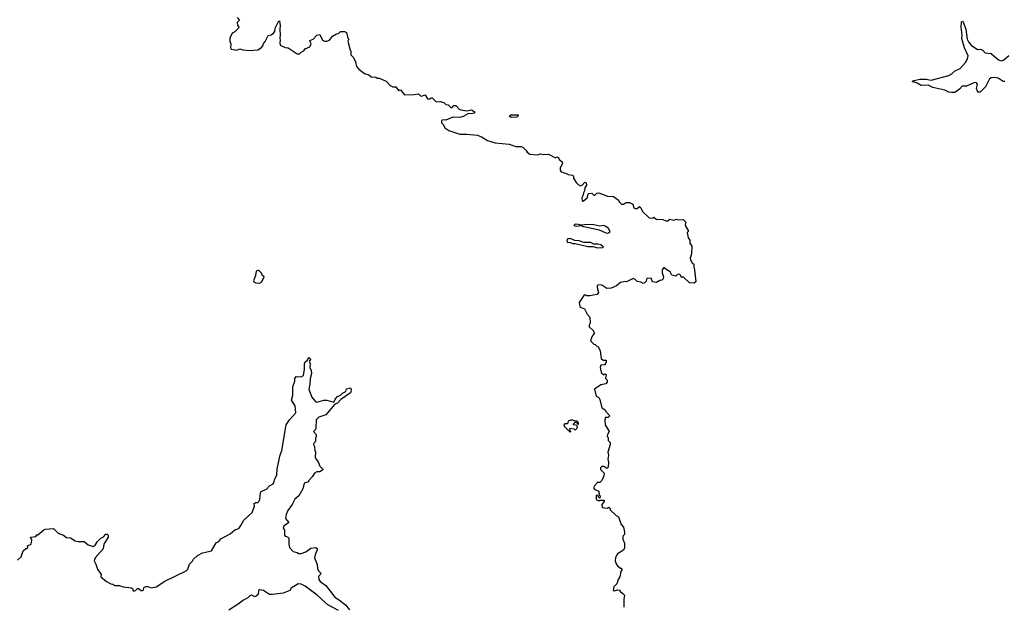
# Model space of a CAD drawing. Extents: x 2528705 to 2678277, y 911730 to 1023331.
# Tile 197 of 241: x 2647591 to 2657579, y 929824 to 935771. Entities that reach past the tile are written whole.
import ezdxf

# ---------------------------------------------------------------- set-up
doc = ezdxf.new("R2010")
doc.units = 0

msp = doc.modelspace()

# ---------------------------------------------------------------- linework, layer by layer
at = {"layer": '0CON20XD'}
for points in [[(2649796.2, 935795), (2649820, 935765), (2649797, 935743), (2649800, 935715), (2649812.5, 935695), (2649810, 935685), (2649773, 935647), (2649745, 935633.3), (2649723.8, 935585), (2649721.2, 935555), (2649733.3, 935525), (2649728.8, 935485), (2649735, 935473.3), (2649795, 935463.8), (2649825, 935476.2), (2649855, 935466.2), (2649925, 935457.5), (2650005, 935466.2), (2650045, 935490), (2650057.5, 935505), (2650065, 935530), (2650080.7, 935549.3), (2650110, 935610), (2650141.7, 935618.3), (2650166.7, 935635), (2650177.3, 935652.7), (2650183.8, 935685), (2650215, 935752.5), (2650225, 935760), (2650233.9, 935713.9), (2650229.4, 935675), (2650234.4, 935615), (2650228.1, 935585), (2650234.2, 935565), (2650228.6, 935535), (2650234.3, 935514.3), (2650285, 935490), (2650315, 935486.2), (2650405, 935423.8), (2650430, 935425), (2650447, 935443), (2650473, 935457), (2650487.5, 935475), (2650535, 935497.5), (2650547.5, 935525), (2650535, 935560), (2650566.1, 935573.9), (2650605, 935613.3), (2650635, 935620), (2650663.6, 935563.6), (2650683, 935553), (2650705, 935552.5), (2650732.5, 935565), (2650765, 935602.5), (2650805, 935627.5), (2650825, 935630), (2650845, 935650), (2650885, 935652.5), (2650905, 935640), (2650920, 935585), (2650930, 935575), (2650920, 935555), (2650942.5, 935462.5), (2650950, 935455), (2650950, 935415), (2650977, 935387), (2650997.5, 935345), (2651008.3, 935298.3), (2651030.7, 935270.7), (2651090, 935225), (2651131.7, 935211.7), (2651155, 935192.5), (2651205, 935190), (2651218.3, 935178.3), (2651237, 935177), (2651307, 935147), (2651350, 935105), (2651375, 935090), (2651405, 935090), (2651433, 935053), (2651455, 935060), (2651495, 935010), (2651591.7, 935011.7), (2651635, 935020), (2651655, 935000), (2651665, 934997.5), (2651705, 935010), (2651728.3, 934968.3), (2651755, 934970), (2651765, 934980), (2651775, 934980), (2651815, 934940), (2651855, 934942.5), (2651891.7, 934931.7), (2651915, 934910), (2651938.3, 934908.3), (2651965, 934880), (2651978.3, 934881.7), (2651995, 934900), (2652015, 934900), (2652050, 934865), (2652065, 934857.5), (2652125, 934847.5), (2652175, 934857.5), (2652210, 934835), (2652200, 934825), (2652175, 934816.7), (2652145, 934820), (2652089.5, 934790.5), (2652055, 934780), (2651985, 934782.5), (2651915, 934752.5), (2651880, 934755), (2651870, 934745), (2651870, 934725), (2651890, 934705), (2651903.6, 934673.6), (2651945, 934646.7), (2652055, 934610), (2652125, 934611.2), (2652235, 934600), (2652275, 934583.3), (2652335, 934546.7), (2652413.9, 934523.9), (2652555, 934508), (2652625, 934486), (2652676.4, 934486.4), (2652695, 934477.5), (2652727.5, 934445), (2652737, 934427), (2652765, 934407.5), (2652845, 934402.5), (2652875, 934410), (2652905, 934403.3), (2652955, 934408.8), (2653025, 934371.2), (2653045, 934380), (2653055, 934372.5), (2653062.3, 934352.3), (2653095, 934330), (2653097.5, 934315), (2653072.5, 934265), (2653073.3, 934245), (2653085, 934227.5), (2653135, 934212.5), (2653155, 934200), (2653200, 934195), (2653210, 934185), (2653210, 934165), (2653235, 934120), (2653255, 934100), (2653278.3, 934088.3), (2653295, 934093.3), (2653325, 934124.3), (2653336.5, 934116.5), (2653341.8, 934095), (2653324.2, 934065.8), (2653321.6, 934035), (2653309.2, 934015), (2653304.7, 933985.3), (2653293.6, 933965), (2653298, 933938), (2653305, 933930), (2653346, 933965), (2653356.4, 934003.6), (2653365, 934010), (2653395, 934012.5), (2653415, 933992.5), (2653425, 933992.5), (2653445, 934012.5), (2653465, 934016.7), (2653553.6, 933983.6), (2653615, 933977.5), (2653660, 933945), (2653675, 933920), (2653695, 933902.5), (2653715, 933900), (2653743, 933917), (2653775, 933917.5), (2653809.3, 933899.3), (2653820, 933865), (2653835, 933857.5), (2653855, 933857.5), (2653876.7, 933876.7), (2653892.5, 933865), (2653907.5, 933825), (2653975, 933762.5), (2654011.7, 933758.3), (2654025, 933770), (2654048.3, 933748.3), (2654115, 933746.7), (2654145, 933732.5), (2654165, 933732.5), (2654185, 933750), (2654225, 933737.5), (2654255, 933747.5), (2654275, 933742.5), (2654320, 933745), (2654350, 933715), (2654343, 933707), (2654340, 933685), (2654372.5, 933635), (2654372.5, 933625), (2654362.5, 933615), (2654370.7, 933560.7), (2654387.5, 933535), (2654390, 933505), (2654410, 933475), (2654407, 933397), (2654393.3, 933355), (2654396.2, 933336.2), (2654415, 933300), (2654430, 933295), (2654427.5, 933265), (2654437.5, 933235), (2654450, 933115), (2654431.7, 933098.3), (2654385, 933103.3), (2654325, 933160), (2654301.7, 933161.7), (2654298.3, 933178.3), (2654285, 933190), (2654263, 933187), (2654245, 933170), (2654205, 933180), (2654190, 933215), (2654147, 933237), (2654125, 933260), (2654107.5, 933235), (2654107.5, 933205), (2654122.5, 933165), (2654117.5, 933145), (2654105, 933130), (2654083, 933127), (2654050, 933105), (2654010, 933115), (2653995, 933150), (2653953, 933147), (2653945, 933120), (2653925, 933100), (2653915, 933097.5), (2653891.7, 933111.7), (2653855, 933117.5), (2653835, 933137.5), (2653815, 933147.5), (2653746.4, 933113.6), (2653735, 933117.5), (2653685, 933107.5), (2653645, 933072.5), (2653591.7, 933048.3), (2653545, 933047.5), (2653495, 933080), (2653458.3, 933081.7), (2653448.3, 933071.7), (2653447.5, 933055), (2653462.5, 933005), (2653450, 932985), (2653375, 932970), (2653343, 932973), (2653325, 932982.5), (2653312.5, 932975), (2653267.5, 932905), (2653273.3, 932865), (2653285, 932852.5), (2653319.3, 932839.3), (2653346.4, 932786.4), (2653372.5, 932755), (2653377.5, 932695), (2653367.5, 932675), (2653368.3, 932658.3), (2653410, 932615), (2653410, 932605), (2653420, 932595), (2653393, 932557), (2653382.5, 932515), (2653415, 932480), (2653427, 932477), (2653445, 932460), (2653458.3, 932458.3), (2653477.5, 932415), (2653490, 932335), (2653508.3, 932318.3), (2653540, 932320), (2653540, 932295), (2653530, 932285), (2653528.3, 932271.7), (2653485, 932270), (2653480, 932245), (2653490, 932195), (2653515, 932170), (2653525, 932180), (2653540, 932175), (2653532.5, 932135), (2653550, 932115), (2653550, 932095), (2653535, 932080), (2653485, 932070), (2653420, 932025), (2653440, 931955), (2653465, 931940), (2653475, 931920), (2653497.5, 931835), (2653530, 931815), (2653535, 931800), (2653576.4, 931756.4), (2653561.7, 931738.3), (2653531.7, 931738.3), (2653527.5, 931715), (2653530, 931665), (2653570, 931595), (2653553, 931567), (2653550, 931545), (2653560, 931535), (2653560, 931505), (2653580, 931485), (2653580, 931465), (2653557.5, 931385), (2653562.5, 931355), (2653557.5, 931315), (2653562.5, 931285), (2653560, 931235), (2653545, 931220), (2653515, 931240), (2653495, 931240), (2653481.7, 931228.3), (2653481.7, 931211.7), (2653520, 931175), (2653517.5, 931145), (2653495, 931100), (2653475, 931080), (2653451.7, 931078.3), (2653420, 931045), (2653412.5, 931025), (2653425, 931007.5), (2653465, 930990), (2653470, 930955), (2653480, 930945), (2653475, 930920), (2653461.7, 930931.7), (2653458.3, 930948.3), (2653445, 930950), (2653440, 930945), (2653440, 930905), (2653465, 930892.5), (2653475, 930900), (2653515, 930900), (2653520, 930895), (2653520, 930885), (2653497.5, 930855), (2653500, 930825), (2653555, 930820), (2653568.3, 930828.3), (2653580, 930815), (2653581.7, 930801.7), (2653640, 930745), (2653665, 930730), (2653691.7, 930651.7), (2653717, 930627), (2653727.5, 930575), (2653727, 930553), (2653710, 930535), (2653710, 930505), (2653727.5, 930465), (2653726.7, 930415), (2653717, 930393), (2653653.6, 930356.4), (2653633, 930317), (2653632.5, 930285), (2653640, 930255), (2653653.6, 930233.6), (2653685, 930210), (2653695, 930210), (2653700, 930195), (2653687.5, 930175), (2653677, 930123), (2653660, 930095), (2653647, 930053), (2653618.3, 930021.7), (2653612.5, 929985), (2653625, 929980), (2653655, 929990), (2653675, 929987.5), (2653685, 929970), (2653710, 929955), (2653727.5, 929935), (2653720, 929895), (2653717.5, 929815)], [(2657585, 935145.5), (2657565.4, 935145.4), (2657515, 935177.7), (2657475, 935186.6), (2657446.6, 935183.4), (2657427, 935173), (2657388.9, 935091.1), (2657335, 935036.2), (2657315, 935036.2), (2657305, 935047.5), (2657297.1, 935075), (2657305.4, 935115), (2657295, 935131.9), (2657275, 935134.5), (2657225, 935110.4), (2657195, 935097.5), (2657152.5, 935097.5), (2657124.7, 935065.3), (2657075.3, 935034.7), (2657045, 935032.9), (2657015, 935036.9), (2656975, 935056.7), (2656855, 935083.8), (2656805, 935106.2), (2656735, 935104.4), (2656695, 935129.2), (2656642.5, 935145), (2656660, 935155), (2656725, 935166.9), (2656785, 935167.3), (2656835, 935159.4), (2657015, 935204.6), (2657045, 935220.9), (2657071.9, 935248.1), (2657129.5, 935275), (2657185, 935338.2), (2657205, 935372.9), (2657210.4, 935405), (2657176.2, 935485), (2657147.9, 935582.1), (2657150, 935615), (2657140.8, 935695), (2657145, 935750), (2657156.7, 935755)], [(2657156.7, 935755), (2657188.9, 935675), (2657202.5, 935572.5), (2657215, 935546.9), (2657243.4, 935513.4), (2657305, 935470), (2657335, 935472.9), (2657355, 935465.7), (2657385, 935434.4), (2657445, 935429.2), (2657519.2, 935365), (2657555, 935354.7), (2657575, 935363.1), (2657623.2, 935406.8)], [(2652580.9, 934780.9), (2652566.2, 934785), (2652558, 934795), (2652573.5, 934806.5), (2652637.9, 934807.9), (2652646.7, 934805), (2652645.9, 934795.9), (2652635, 934783.9), (2652580.9, 934780.9)], [(2653555, 933607.5), (2653575, 933613.1), (2653580, 933625), (2653562.5, 933655), (2653535.5, 933675.5), (2653515, 933682.9), (2653475, 933679.4), (2653415, 933692.5), (2653364.2, 933695.8), (2653275, 933687.5), (2653260, 933695), (2653225, 933697.5), (2653213.1, 933685), (2653235, 933677.1), (2653285, 933684), (2653305, 933672.8), (2653331.9, 933671.9), (2653469.3, 933639.3), (2653535, 933610.3), (2653555, 933607.5)], [(2653455, 933457.2), (2653505, 933461.5), (2653513.8, 933465), (2653485, 933487), (2653455.4, 933495.4), (2653415, 933495.4), (2653385, 933511), (2653312.4, 933512.4), (2653265, 933529.4), (2653222.3, 933532.3), (2653175, 933551.7), (2653149.5, 933550.5), (2653139.5, 933535), (2653145, 933514.4), (2653175, 933512.5), (2653201.3, 933501.3), (2653225, 933503.1), (2653355, 933470.7), (2653405, 933473.1), (2653455, 933457.2)], [(2650025, 933100), (2650047.5, 933115), (2650070, 933165), (2650051.7, 933181.7), (2650048.3, 933198.3), (2650015, 933230), (2650005, 933230), (2649988.3, 933221.7), (2649983.3, 933176.7), (2649961.2, 933125), (2649964.3, 933114.3), (2649985, 933103.3), (2650025, 933100)], [(2647570, 930290), (2647606.7, 930325), (2647627.5, 930385), (2647651.7, 930408.3), (2647665, 930410), (2647675, 930420), (2647671.7, 930438.3), (2647707, 930453), (2647712.5, 930495), (2647700, 930525), (2647755, 930530), (2647765, 930550), (2647775, 930550), (2647835, 930600), (2647853, 930607), (2647935, 930612.5), (2647980, 930565), (2648033.6, 930543.6), (2648065, 930520), (2648105, 930516.7), (2648155, 930487.5), (2648185, 930480), (2648245, 930480), (2648285, 930447.5), (2648335, 930431.2), (2648356.7, 930445), (2648379.2, 930480.8), (2648413.8, 930515), (2648440.3, 930529.7), (2648464.5, 930555.5), (2648478.8, 930555), (2648486.9, 930545), (2648487.1, 930525), (2648446, 930455), (2648436, 930405), (2648356.2, 930315), (2648347.5, 930285), (2648361.7, 930251.7), (2648381.7, 930201.7), (2648417.5, 930145), (2648413.9, 930123.9), (2648470, 930075), (2648515, 930050), (2648535, 930048.8), (2648555, 930033.3), (2648604.4, 930035.6), (2648640.3, 930020.3), (2648725, 930010), (2648733.8, 930005), (2648741.7, 929981.7), (2648748.3, 929978.3), (2648765, 929982.5), (2648785, 930005.6), (2648796.2, 930005), (2648823, 929983), (2648837, 929983), (2648848.3, 929991.7), (2648855, 930016.7), (2648870, 930025), (2648890, 930025), (2648925, 930012.5), (2648975, 930022.5), (2649061.7, 930078.3), (2649280, 930185), (2649295, 930200), (2649315, 930250), (2649345, 930280), (2649355, 930300), (2649395, 930337.5), (2649445, 930367.5), (2649535, 930386.7), (2649585, 930466.7), (2649609.3, 930480.7), (2649632.3, 930507.7), (2649725, 930560), (2649771.7, 930598.3), (2649815, 930613.3), (2649832.5, 930642.5), (2649865, 930696.7), (2649947.5, 930775), (2649971.7, 930838.3), (2649970, 930865), (2649985, 930877.5), (2650005, 930877.5), (2650016.7, 930885), (2650026, 930905), (2650034, 930975), (2650040.8, 930989.2), (2650095, 931010), (2650126, 931044), (2650163.3, 931065), (2650170, 931075), (2650176.7, 931105), (2650200, 931155), (2650203.4, 931215), (2650231.1, 931345), (2650250, 931405), (2650294.5, 931665), (2650329.2, 931715), (2650393.3, 931785), (2650383.8, 931855), (2650348.8, 931915), (2650360.8, 931965), (2650362.3, 932047.7), (2650383, 932107), (2650382.5, 932135), (2650395, 932152.5), (2650445, 932150), (2650470, 932165), (2650479.3, 932229.3), (2650478.3, 932281.7), (2650485, 932302.5), (2650510, 932320), (2650520, 932345), (2650525, 932347.5), (2650537.5, 932335), (2650540, 932325), (2650527.5, 932305), (2650538.8, 932285), (2650533.3, 932245), (2650545.8, 932215.8), (2650549.2, 932185), (2650536.2, 932135), (2650534.2, 932075), (2650522.7, 932022.7), (2650554.2, 931944.2), (2650585, 931906.2), (2650605, 931892), (2650675, 931912.9), (2650705, 931912), (2650777, 931893), (2650790, 931925), (2650815, 931952.5), (2650846.1, 931963.9), (2650866.4, 931983.6), (2650899.3, 932000.7), (2650905, 932030), (2650945, 932037.5), (2650953, 932023), (2650951.2, 931995), (2650945, 931986.7), (2650849.5, 931920.5), (2650815, 931884.2), (2650787.7, 931872.3), (2650695, 931766), (2650625, 931741.9), (2650597.1, 931715), (2650596.1, 931633.9), (2650590, 931615), (2650572.5, 931595), (2650597.5, 931565), (2650597.5, 931545), (2650590, 931525), (2650590, 931495), (2650573, 931477), (2650570, 931465), (2650582.5, 931445), (2650583.3, 931405), (2650592.5, 931385), (2650587.5, 931335), (2650595, 931320), (2650617.7, 931287.7), (2650636.2, 931245), (2650666.2, 931215), (2650663.8, 931205), (2650635, 931186), (2650605, 931186.2), (2650582.5, 931175), (2650557.5, 931135), (2650520, 931095), (2650520, 931085), (2650477, 931073), (2650463.3, 931015), (2650423.8, 930945), (2650380.7, 930909.3), (2650353.3, 930855), (2650310, 930795), (2650293.8, 930755), (2650287.5, 930715), (2650322.5, 930675), (2650270, 930635), (2650263.8, 930615), (2650276.7, 930595), (2650277.5, 930545), (2650282.5, 930535), (2650307, 930527), (2650320, 930515), (2650320, 930455), (2650328.3, 930418.3), (2650365, 930380), (2650405, 930370), (2650418.3, 930358.3), (2650445, 930357.5), (2650495, 930376.7), (2650545, 930413.8), (2650595, 930420), (2650608.3, 930408.3), (2650610, 930395), (2650586.7, 930345), (2650580, 930315), (2650607, 930247), (2650612.5, 930205), (2650625, 930180), (2650650, 930155), (2650622.5, 930127.5), (2650626.7, 930095), (2650640, 930075), (2650695.7, 930035.7), (2650786.8, 929916.8), (2650835, 929887.5), (2650895, 929838.1), (2650937.9, 929787.9)], [(2653175, 931590), (2653180, 931595), (2653170, 931615), (2653175, 931630), (2653211.7, 931621.7), (2653225, 931610), (2653245, 931630), (2653248.3, 931648.3), (2653235, 931660), (2653210, 931665), (2653210, 931675), (2653225, 931690), (2653238.3, 931688.3), (2653251.7, 931671.7), (2653258.3, 931671.7), (2653260, 931685), (2653245, 931700), (2653225, 931700), (2653201.7, 931711.7), (2653178.3, 931711.7), (2653155, 931700), (2653147.5, 931672.5), (2653125, 931673.3), (2653110, 931665), (2653116.7, 931645), (2653175, 931590)], [(2650343.6, 930006.4), (2650330, 929985), (2650265, 929957.5), (2650155, 929942.5), (2650125, 929942.5), (2650062.5, 929985), (2650025, 929992), (2650012.5, 929985), (2650010, 929945), (2649990, 929925), (2649975, 929921.2), (2649945, 929936), (2649925, 929931.2), (2649905, 929910), (2649855, 929883.3), (2649818.8, 929851.2), (2649713.9, 929786.1)], [(2650825, 929780), (2650717.9, 929837.9), (2650608.6, 929935), (2650485, 930028.9), (2650445, 930047.1), (2650415, 930050), (2650343.6, 930006.4)]]:
    msp.add_lwpolyline(points, dxfattribs=at)

doc.saveas('drawing.dxf')
